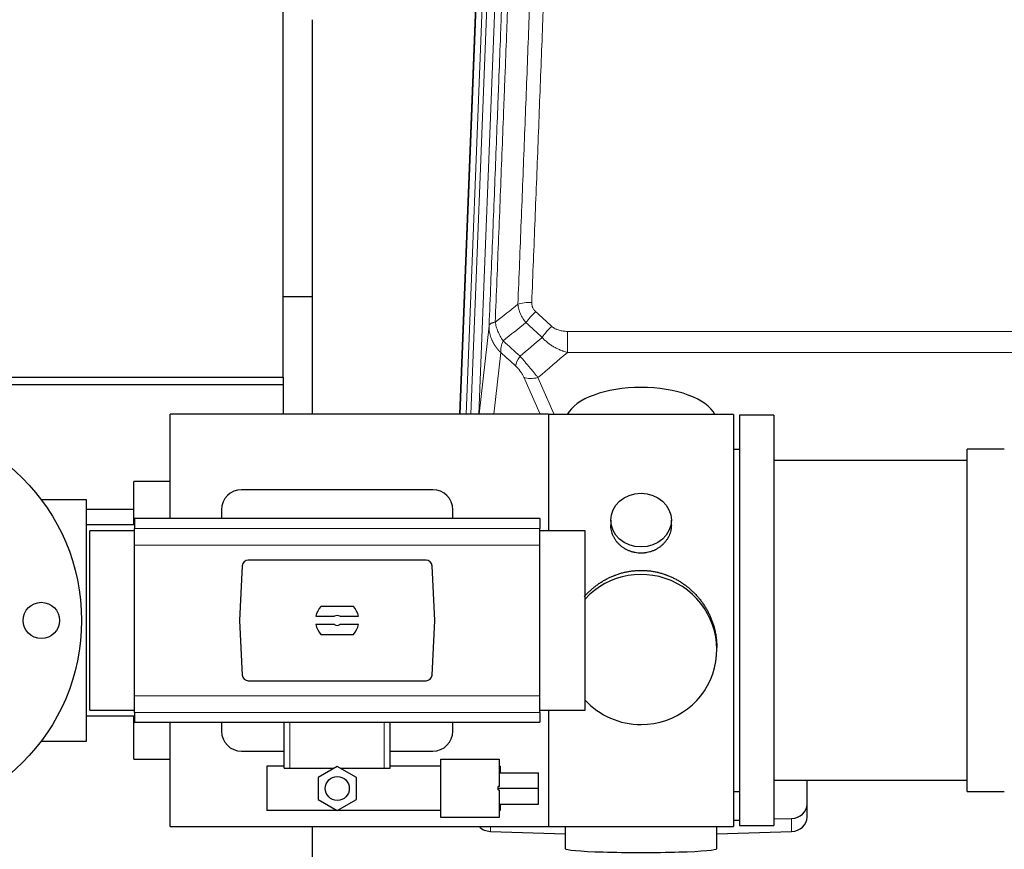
# Model space of a CAD drawing. Header units: inches. Extents: x 0 to 23760, y -13 to 16800.
# Tile 20 of 209: x 4073 to 4562, y 8109 to 8521. Entities that reach past the tile are written whole.
import ezdxf

# ---------------------------------------------------------------- set-up
doc = ezdxf.new("R2010")
doc.units = ezdxf.units.IN
doc.layers.add('254', color=7, linetype='Continuous', true_color=0xffffff)

msp = doc.modelspace()

# ---------------------------------------------------------------- linework, layer by layer
at = {"layer": '254', "color": 2, "linetype": 'Continuous', "lineweight": 25}
for p, q in [((4204.19, 8343.398), (4204.19, 8665.732)), ((4291.847, 8324.922), (4304.551, 8647.627)), ((4218.616, 8521.147), (4218.616, 8324.915)), ((4218.658, 8383.29), (4204.228, 8383.29)), ((3991.19, 8343.398), (4204.19, 8343.398)), ((4204.19, 8343.398), (4204.19, 8339.703)), ((3991.19, 8339.704), (4204.19, 8339.704)), ((4204.19, 8339.704), (4204.19, 8324.918)), ((4335.956, 8324.919), (4147.956, 8324.919)), ((4147.956, 8273.09), (4147.956, 8324.919)), ((4335.956, 8324.849), (4335.956, 8324.919)), ((4427.956, 8324.849), (4335.956, 8324.849)), ((4335.956, 8324.816), (4335.956, 8266.949)), ((4427.956, 8324.849), (4427.956, 8119.989)), ((4447.956, 8324.419), (4430.956, 8324.419)), ((4430.956, 8324.419), (4430.956, 8120.419)), ((4447.956, 8324.419), (4447.956, 8120.419)), ((4562.456, 8307.569), (4543.956, 8307.569)), ((4543.956, 8297.948), (4543.956, 8307.569)), ((4430.956, 8307.419), (4427.956, 8307.419)), ((4543.956, 8301.919), (4447.956, 8301.919)), ((4543.956, 8137.269), (4543.956, 8297.948)), ((4147.956, 8291.419), (4129.956, 8291.419)), ((4129.956, 8269.924), (4129.956, 8291.419)), ((4278.456, 8287.419), (4183.456, 8287.419)), ((4106.456, 8282.419), (4083.955, 8282.419)), ((4106.456, 8162.419), (4106.456, 8282.419)), ((4129.953, 8277.56), (4106.453, 8277.56)), ((4173.456, 8277.419), (4173.456, 8273.083)), ((4288.456, 8273.083), (4288.456, 8277.419)), ((4130.206, 8269.919), (4106.456, 8269.919)), ((4331.706, 8273.083), (4130.206, 8273.083)), ((4130.206, 8273.083), (4130.206, 8268.198)), ((4331.706, 8273.083), (4331.706, 8268.198)), ((4366.908, 8272.288), (4366.908, 8269.715)), ((4397.003, 8269.703), (4397.003, 8272.288)), ((4130.206, 8267.033), (4108.11, 8267.033)), ((4108.11, 8222.419), (4108.11, 8267.033)), ((4130.206, 8259.909), (4130.206, 8268.198)), ((4331.706, 8259.909), (4331.706, 8268.198)), ((4354.11, 8267.033), (4331.706, 8267.033)), ((4354.11, 8222.419), (4354.11, 8267.033)), ((4130.206, 8184.929), (4130.206, 8259.909)), ((4331.706, 8184.929), (4331.706, 8259.909)), ((4183.807, 8249.58), (4182.383, 8222.419)), ((4275.113, 8252.419), (4186.798, 8252.419)), ((4279.528, 8222.419), (4278.104, 8249.58)), ((4239.14, 8229.389), (4222.771, 8229.389)), ((4220.404, 8224.474), (4229.606, 8224.474)), ((4232.305, 8224.474), (4241.507, 8224.474)), ((4108.11, 8177.805), (4108.11, 8222.419)), ((4182.383, 8222.419), (4183.807, 8195.258)), ((4229.606, 8220.364), (4220.404, 8220.364)), ((4241.507, 8220.364), (4232.305, 8220.364)), ((4278.104, 8195.258), (4279.528, 8222.419)), ((4354.11, 8177.805), (4354.11, 8222.419)), ((4222.771, 8215.449), (4239.14, 8215.449)), ((4419.595, 8207.931), (4419.595, 8209.068)), ((4186.798, 8192.419), (4275.113, 8192.419)), ((4130.206, 8176.64), (4130.206, 8184.929)), ((4331.706, 8176.64), (4331.706, 8184.929)), ((4108.11, 8177.805), (4130.206, 8177.805)), ((4130.206, 8176.64), (4130.206, 8171.755)), ((4331.706, 8177.805), (4354.11, 8177.805)), ((4331.706, 8176.64), (4331.706, 8171.755)), ((4335.956, 8177.799), (4335.956, 8120.022)), ((4106.456, 8174.919), (4130.206, 8174.919)), ((4129.956, 8153.419), (4129.956, 8174.919)), ((4130.206, 8171.755), (4331.706, 8171.755)), ((4147.956, 8119.919), (4147.956, 8171.757)), ((4173.456, 8171.756), (4173.456, 8167.419)), ((4204.556, 8148.919), (4204.556, 8171.755)), ((4257.356, 8148.919), (4257.356, 8171.755)), ((4288.456, 8167.419), (4288.456, 8171.756)), ((4083.955, 8162.419), (4106.456, 8162.419)), ((4183.456, 8157.419), (4204.556, 8157.419)), ((4257.355, 8157.419), (4278.456, 8157.419)), ((4129.956, 8153.419), (4147.956, 8153.419)), ((4282.528, 8153.365), (4311.528, 8153.365)), ((4282.528, 8124.365), (4282.528, 8153.365)), ((4311.528, 8153.365), (4311.528, 8139.82)), ((4196.028, 8149.865), (4196.028, 8127.865)), ((4204.556, 8149.865), (4196.028, 8149.865)), ((4204.556, 8148.919), (4207.519, 8148.919)), ((4207.519, 8148.919), (4229.442, 8148.919)), ((4231.028, 8149.835), (4221.528, 8144.35)), ((4240.528, 8144.35), (4231.028, 8149.835)), ((4232.614, 8148.919), (4254.392, 8148.919)), ((4254.392, 8148.919), (4257.356, 8148.919)), ((4282.528, 8149.865), (4257.356, 8149.865)), ((4312.028, 8149.865), (4311.528, 8149.865)), ((4311.528, 8146.614), (4331.028, 8146.614)), ((4312.028, 8149.865), (4312.028, 8146.614)), ((4331.028, 8138.955), (4331.028, 8146.614)), ((4221.528, 8144.35), (4221.528, 8133.38)), ((4240.528, 8133.38), (4240.528, 8144.35)), ((4447.956, 8142.919), (4543.956, 8142.919)), ((4464.456, 8131.058), (4464.456, 8142.92)), ((4311.528, 8139.82), (4311.028, 8139.82)), ((4311.028, 8138.955), (4311.028, 8139.82)), ((4311.028, 8138.955), (4331.028, 8138.955)), ((4311.028, 8138.09), (4311.028, 8138.955)), ((4311.028, 8138.09), (4311.528, 8138.09)), ((4311.528, 8138.09), (4311.528, 8124.365)), ((4331.028, 8131.026), (4331.028, 8138.955)), ((4427.956, 8137.419), (4430.956, 8137.419)), ((4543.956, 8137.269), (4562.456, 8137.269)), ((4221.528, 8133.38), (4231.028, 8127.896)), ((4231.028, 8127.896), (4240.528, 8133.38)), ((4282.528, 8127.865), (4196.028, 8127.865)), ((4311.528, 8131.026), (4331.028, 8131.026)), ((4312.028, 8127.865), (4311.528, 8127.865)), ((4312.028, 8131.027), (4312.028, 8127.865)), ((4464.456, 8124.594), (4464.456, 8131.058)), ((4311.528, 8124.365), (4282.528, 8124.365)), ((4427.955, 8123.075), (4430.955, 8123.168)), ((4447.955, 8123.695), (4456.735, 8123.967)), ((4147.956, 8119.919), (4335.956, 8119.919)), ((4218.616, 8119.92), (4218.616, 8098.066)), ((4307.176, 8117.502), (4344.292, 8116.352)), ((4335.956, 8119.989), (4383.394, 8119.989)), ((4335.956, 8119.919), (4335.956, 8119.989)), ((4344.291, 8119.989), (4344.291, 8108.926)), ((4383.394, 8119.989), (4427.956, 8119.989)), ((4419.619, 8116.352), (4456.735, 8117.502)), ((4419.62, 8108.926), (4419.62, 8119.989)), ((4430.956, 8120.419), (4447.956, 8120.419))]:
    msp.add_line(p, q, dxfattribs=at)
at = {"layer": '254', "color": 110, "linetype": 'Continuous', "lineweight": 13}
for p, q in [((4292.092, 8324.92), (4304.925, 8650.886)), ((4307.919, 8652.106), (4295.038, 8324.922)), ((4297.397, 8324.924), (4310.266, 8651.813)), ((4314.258, 8653.44), (4301.325, 8324.922)), ((4301.565, 8324.919), (4306.44, 8368.952)), ((4345.369, 8366.152), (4345.369, 8355.72)), ((4345.369, 8366.152), (4578.542, 8366.152)), ((4312.254, 8355.601), (4308.858, 8324.92)), ((4578.542, 8355.72), (4345.369, 8355.72)), ((4331.774, 8324.918), (4323.681, 8343.35)), ((4330.743, 8343.201), (4338.8, 8324.849)), ((4331.706, 8268.198), (4130.206, 8268.198)), ((4331.706, 8259.909), (4130.206, 8259.909)), ((4331.706, 8184.929), (4130.206, 8184.929)), ((4331.706, 8176.64), (4130.206, 8176.64)), ((4207.519, 8148.919), (4207.519, 8171.755)), ((4254.392, 8148.919), (4254.392, 8171.755)), ((4456.735, 8117.502), (4456.735, 8123.967)), ((4307.176, 8117.502), (4307.176, 8119.919))]:
    msp.add_line(p, q, dxfattribs=at)
at = {"layer": '254', "color": 2, "linetype": 'Continuous', "lineweight": 25}
for centre, radius in [((4003.956, 8222.419), 100), ((4083.956, 8222.419), 9), ((4231.028, 8138.865), 5.954)]:
    msp.add_circle(centre, radius, dxfattribs=at)
for centre, radius, start, end in [((4183.456, 8277.419), 10, 90, 180), ((4278.456, 8277.419), 10, 0, 90), ((4230.956, 8222.419), 10.75, 139.58102, 168.97935), ((4230.956, 8222.419), 10.75, 11.02065, 40.41898), ((4230.956, 8222.419), 2.459, 56.70712, 123.29288), ((4230.956, 8222.419), 10.75, 191.02065, 220.41898), ((4230.956, 8222.419), 2.459, 236.70712, 303.29288), ((4230.956, 8222.419), 10.75, 319.58102, 348.97935), ((4183.456, 8167.419), 10, 180, 270), ((4278.456, 8167.419), 10, 270, 0)]:
    msp.add_arc(centre, radius, start, end, dxfattribs=at)
at = {"layer": '254', "color": 110, "linetype": 'Continuous', "lineweight": 13}
for centre, major_axis, ratio, start_param, end_param in [((4327.63, 8376.243), (9.992, -0.404), 0.431453, 1.5882535, 2.3480729), ((4329.602, 8371.65), (-6.729, -7.397), 0.3051216, 4.388767, 5.1358022), ((4337.611, 8364.357), (6.736, 7.391), 0.3030979, 1.2497453, 1.9956357), ((4326.655, 8354.97), (6.719, 7.407), 0.3029797, 1.994528, 2.7400357), ((4330.743, 8349.372), (9.156, 4.02), 0.5833249, 3.617995, 4.4616661)]:
    msp.add_ellipse(centre, major_axis=major_axis, ratio=ratio, start_param=start_param, end_param=end_param, dxfattribs=at)
at = {"layer": '254', "color": 2, "linetype": 'Continuous', "lineweight": 25}
for centre, major_axis, ratio, start_param, end_param in [((4381.956, 8320.877), (-37.64, 0), 0.4617486, 3.372107, 6.0525728), ((4186.806, 8249.415), (-2.07, 2.182), 0.9974002, 5.5252668, 7.0411038), ((4275.105, 8249.415), (2.07, 2.182), 0.9974002, 5.5252668, 7.0411038), ((4381.956, 8207.931), (-37.64, 0), 0.9914449, 1.5707963, 5.5451074), ((4186.806, 8195.423), (-2.07, -2.182), 0.9974002, 5.5252668, 7.0411038), ((4275.105, 8195.423), (2.07, -2.182), 0.9974002, 5.5252668, 7.0411038), ((4381.956, 8207.931), (-37.64, 0), 0.9914449, 0.7379797, 1.5707963), ((4456.456, 8131.058), (-8, 0), 0.8870108, 1.6057029, 3.1415927), ((4456.456, 8124.594), (-8, 0), 0.8870108, 1.6057029, 3.1415927), ((4307.456, 8124.594), (-8, 0), 0.8870108, 0.7192044, 1.5358897), ((4381.956, 8108.926), (-37.664, 0), 0.0504434, 0, 3.1415927)]:
    msp.add_ellipse(centre, major_axis=major_axis, ratio=ratio, start_param=start_param, end_param=end_param, dxfattribs=at)
msp.add_ellipse((4381.956, 8272.288), major_axis=(15.048, 0), ratio=0.8870108, dxfattribs=at)
at = {"layer": '254', "color": 110, "linetype": 'Continuous', "lineweight": 13}
for points, knots in [([(4339.589, 8699.564), (4339.151, 8686.85), (4338.261, 8661.272), (4337.34, 8635.392), (4336.638, 8615.869), (4336.402, 8609.343), (4335.926, 8596.252), (4335.686, 8589.688), (4334.961, 8569.939), (4334.47, 8556.702), (4333.846, 8540.066), (4333.721, 8536.735), (4333.47, 8530.065), (4333.091, 8520.047), (4332.709, 8509.992), (4331.938, 8489.834), (4330.896, 8462.825), (4329.288, 8421.921), (4328.188, 8394.391), (4327.63, 8380.561)], [0, 0, 0, 0, 0.125, 0.25, 0.25, 0.3125, 0.3125, 0.375, 0.375, 0.5, 0.5, 0.53125, 0.53125, 0.5625, 0.625, 0.625, 0.75, 0.875, 1, 1, 1, 1]), ([(4321.724, 8694.629), (4321.668, 8693.017), (4321.612, 8691.403), (4321.5, 8688.174), (4321.332, 8683.327), (4320.936, 8671.992), (4320.593, 8662.233), (4319.9, 8642.656), (4318.959, 8616.4), (4317.501, 8576.555), (4316.497, 8549.684), (4315.923, 8534.483), (4315.859, 8532.793), (4315.731, 8529.41), (4315.538, 8524.333), (4315.087, 8512.462), (4314.695, 8502.248), (4314.367, 8493.713), (4314.301, 8492.005), (4314.169, 8488.587), (4313.971, 8483.457), (4313.506, 8471.465), (4313.103, 8461.149), (4312.291, 8440.467), (4311.194, 8412.759), (4310.066, 8384.786), (4309.495, 8370.733)], [0, 0, 0, 0, 0.015625, 0.015625, 0.03125, 0.0625, 0.125, 0.125, 0.25, 0.375, 0.5, 0.5, 0.515625, 0.515625, 0.53125, 0.5625, 0.625, 0.625, 0.640625, 0.640625, 0.65625, 0.6875, 0.75, 0.75, 0.875, 1, 1, 1, 1]), ([(4320.747, 8379.6), (4321.305, 8393.413), (4322.407, 8420.908), (4324.017, 8461.76), (4325.06, 8488.734), (4325.832, 8508.867), (4326.215, 8518.909), (4326.594, 8528.914), (4326.846, 8535.576), (4326.971, 8538.903), (4327.595, 8555.517), (4328.087, 8568.737), (4328.814, 8588.462), (4329.054, 8595.017), (4329.53, 8608.092), (4329.766, 8614.61), (4330.469, 8634.108), (4331.391, 8659.955), (4332.283, 8685.5), (4332.721, 8698.197)], [0, 0, 0, 0, 0.125, 0.25, 0.375, 0.375, 0.4375, 0.46875, 0.46875, 0.5, 0.5, 0.625, 0.625, 0.6875, 0.6875, 0.75, 0.75, 0.875, 1, 1, 1, 1]), ([(4306.44, 8368.952), (4307.009, 8382.952), (4308.134, 8410.82), (4309.228, 8438.423), (4310.037, 8459.027), (4310.439, 8469.304), (4310.903, 8481.251), (4311.101, 8486.362), (4311.232, 8489.767), (4311.298, 8491.469), (4311.626, 8499.971), (4312.016, 8510.147), (4312.466, 8521.972), (4312.658, 8527.03), (4312.786, 8530.4), (4312.849, 8532.084), (4313.422, 8547.228), (4314.423, 8573.996), (4315.878, 8613.69), (4317.284, 8652.924), (4318.19, 8678.773), (4318.635, 8691.62)], [0, 0, 0, 0, 0.125, 0.25, 0.25, 0.3125, 0.34375, 0.359375, 0.359375, 0.375, 0.375, 0.4375, 0.46875, 0.484375, 0.484375, 0.5, 0.5, 0.625, 0.75, 0.875, 1, 1, 1, 1]), ([(4324.78, 8370.482), (4324.489, 8370.826), (4324.212, 8371.177), (4323.883, 8371.625), (4323.819, 8371.715), (4323.69, 8371.896), (4323.627, 8371.987), (4323.441, 8372.26), (4323.32, 8372.443), (4322.971, 8372.997), (4322.536, 8373.743), (4322.163, 8374.506), (4321.907, 8375.085), (4321.826, 8375.279), (4321.71, 8375.572), (4321.672, 8375.67), (4321.599, 8375.866), (4321.563, 8375.964), (4321.391, 8376.455), (4321.27, 8376.847), (4321.063, 8377.633), (4320.89, 8378.419), (4320.783, 8379.206), (4320.747, 8379.6)], [0, 0, 0, 0, 0.125, 0.125, 0.15625, 0.15625, 0.1875, 0.1875, 0.25, 0.25, 0.375, 0.5, 0.5, 0.5625, 0.5625, 0.59375, 0.59375, 0.625, 0.625, 0.75, 0.75, 0.875, 1, 1, 1, 1]), ([(4329.602, 8375.949), (4329.436, 8376.101), (4329.278, 8376.26), (4329.092, 8376.467), (4329.055, 8376.509), (4328.983, 8376.593), (4328.947, 8376.636), (4328.843, 8376.766), (4328.776, 8376.853), (4328.584, 8377.119), (4328.349, 8377.484), (4328.159, 8377.869), (4328.033, 8378.166), (4327.993, 8378.266), (4327.939, 8378.418), (4327.921, 8378.469), (4327.888, 8378.571), (4327.872, 8378.623), (4327.796, 8378.88), (4327.748, 8379.087), (4327.675, 8379.504), (4327.651, 8379.713), (4327.624, 8380.135), (4327.622, 8380.347), (4327.63, 8380.561)], [0, 0, 0, 0, 0.125, 0.125, 0.15625, 0.15625, 0.1875, 0.1875, 0.25, 0.25, 0.375, 0.5, 0.5, 0.5625, 0.5625, 0.59375, 0.59375, 0.625, 0.625, 0.75, 0.75, 0.875, 0.875, 1, 1, 1, 1]), ([(4312.254, 8355.601), (4312.237, 8355.617), (4312.203, 8355.651), (4312.152, 8355.701), (4312.1, 8355.752), (4312.049, 8355.803), (4311.998, 8355.854), (4311.948, 8355.905), (4311.897, 8355.956), (4311.847, 8356.008), (4311.796, 8356.06), (4311.746, 8356.111), (4311.696, 8356.163), (4311.646, 8356.216), (4311.597, 8356.268), (4311.547, 8356.321), (4311.498, 8356.373), (4311.449, 8356.426), (4311.4, 8356.479), (4311.351, 8356.533), (4311.303, 8356.586), (4311.254, 8356.64), (4311.206, 8356.693), (4311.158, 8356.747), (4311.11, 8356.801), (4311.062, 8356.856), (4311.015, 8356.91), (4310.967, 8356.965), (4310.92, 8357.019), (4310.873, 8357.074), (4310.826, 8357.129), (4310.779, 8357.185), (4310.733, 8357.24), (4310.687, 8357.296), (4310.641, 8357.351), (4310.595, 8357.407), (4310.549, 8357.463), (4310.503, 8357.52), (4310.458, 8357.576), (4310.413, 8357.633), (4310.368, 8357.689), (4310.323, 8357.746), (4310.279, 8357.803), (4310.234, 8357.861), (4310.19, 8357.918), (4310.146, 8357.975), (4310.102, 8358.033), (4310.059, 8358.091), (4310.015, 8358.149), (4309.972, 8358.207), (4309.929, 8358.265), (4309.886, 8358.324), (4309.844, 8358.383), (4309.802, 8358.441), (4309.759, 8358.5), (4309.718, 8358.559), (4309.676, 8358.619), (4309.634, 8358.678), (4309.593, 8358.738), (4309.552, 8358.797), (4309.511, 8358.857), (4309.471, 8358.917), (4309.43, 8358.977), (4309.39, 8359.038), (4309.35, 8359.098), (4309.31, 8359.159), (4309.271, 8359.219), (4309.231, 8359.28), (4309.192, 8359.341), (4309.154, 8359.403), (4309.115, 8359.464), (4309.077, 8359.525), (4309.038, 8359.587), (4309, 8359.649), (4308.963, 8359.711), (4308.925, 8359.773), (4308.888, 8359.835), (4308.851, 8359.897), (4308.814, 8359.96), (4308.778, 8360.022), (4308.741, 8360.085), (4308.705, 8360.148), (4308.67, 8360.211), (4308.634, 8360.274), (4308.599, 8360.337), (4308.564, 8360.401), (4308.529, 8360.464), (4308.494, 8360.528), (4308.46, 8360.592), (4308.426, 8360.656), (4308.392, 8360.72), (4308.358, 8360.784), (4308.325, 8360.849), (4308.292, 8360.913), (4308.259, 8360.978), (4308.227, 8361.043), (4308.194, 8361.107), (4308.162, 8361.172), (4308.13, 8361.238), (4308.099, 8361.303), (4308.068, 8361.368), (4308.037, 8361.434), (4308.006, 8361.499), (4307.975, 8361.565), (4307.945, 8361.631), (4307.915, 8361.697), (4307.886, 8361.763), (4307.856, 8361.829), (4307.658, 8362.28), (4307.324, 8363.13), (4306.936, 8364.398), (4306.65, 8365.697), (4306.472, 8367.02), (4306.429, 8367.946), (4306.429, 8368.471), (4306.43, 8368.591), (4306.432, 8368.711), (4306.435, 8368.832), (4306.438, 8368.912), (4306.44, 8368.952)], [0, 0, 0, 0, 0.0045083, 0.0090195, 0.0135338, 0.0180512, 0.0225715, 0.0270949, 0.0316214, 0.0361509, 0.0406834, 0.0452189, 0.0497575, 0.0542992, 0.0588439, 0.0633916, 0.0679424, 0.0724963, 0.0770532, 0.0816132, 0.0861762, 0.0907423, 0.0953114, 0.0998837, 0.104459, 0.1090373, 0.1136188, 0.1182033, 0.1227909, 0.1273815, 0.1319753, 0.1365721, 0.141172, 0.145775, 0.1503811, 0.1549903, 0.1596025, 0.1642179, 0.1688364, 0.1734579, 0.1780826, 0.1827103, 0.1873412, 0.1919752, 0.1966123, 0.2012524, 0.2058957, 0.2105422, 0.2151917, 0.2198443, 0.2245001, 0.229159, 0.233821, 0.2384861, 0.2431544, 0.2478258, 0.2525003, 0.2571779, 0.2618587, 0.2665427, 0.2712297, 0.2759199, 0.2806133, 0.2853097, 0.2900094, 0.2947122, 0.2994181, 0.3041272, 0.3088394, 0.3135548, 0.3182733, 0.322995, 0.3277199, 0.3324479, 0.3371791, 0.3419135, 0.346651, 0.3513917, 0.3561355, 0.3608826, 0.3656328, 0.3703861, 0.3751427, 0.3799024, 0.3846654, 0.3894315, 0.3942008, 0.3989732, 0.4037489, 0.4085278, 0.4133098, 0.4180951, 0.4228835, 0.4276751, 0.43247, 0.437268, 0.4420692, 0.4468737, 0.4516813, 0.4564922, 0.4613063, 0.4661235, 0.470944, 0.4757677, 0.4805947, 0.4854248, 0.4902582, 0.4950947, 0.4999345, 0.5888915, 0.6791125, 0.7706071, 0.8633844, 0.9574535, 0.965938, 0.9744348, 0.9829441, 0.9914659, 1, 1, 1, 1]), ([(4309.495, 8370.733), (4309.269, 8370.696), (4309.052, 8370.654), (4308.642, 8370.558), (4308.448, 8370.505), (4308.084, 8370.389), (4307.914, 8370.326), (4307.6, 8370.19), (4307.455, 8370.117), (4307.194, 8369.964), (4307.077, 8369.883), (4306.871, 8369.714), (4306.782, 8369.626), (4306.559, 8369.351), (4306.469, 8369.156), (4306.44, 8368.952)], [0, 0, 0, 0, 0.125, 0.125, 0.25, 0.25, 0.375, 0.375, 0.5, 0.5, 0.625, 0.625, 0.75, 0.75, 1, 1, 1, 1]), ([(4313.36, 8361.487), (4312.857, 8362.235), (4312.395, 8363.002), (4311.769, 8364.164), (4311.571, 8364.553), (4311.199, 8365.334), (4311.024, 8365.725), (4310.536, 8366.899), (4310.259, 8367.681), (4309.802, 8369.225), (4309.624, 8369.988), (4309.495, 8370.733)], [0, 0, 0, 0, 0.25, 0.25, 0.375, 0.375, 0.5, 0.5, 0.75, 0.75, 1, 1, 1, 1]), ([(4345.369, 8366.152), (4345.016, 8366.152), (4344.662, 8366.162), (4344.221, 8366.189), (4344.133, 8366.195), (4343.957, 8366.209), (4343.869, 8366.216), (4343.605, 8366.241), (4343.431, 8366.26), (4342.909, 8366.327), (4342.564, 8366.384), (4341.881, 8366.523), (4341.544, 8366.606), (4340.876, 8366.8), (4340.546, 8366.912), (4340.18, 8367.056), (4340.14, 8367.073), (4340.059, 8367.106), (4339.939, 8367.156), (4339.661, 8367.278), (4339.429, 8367.392), (4338.975, 8367.63), (4338.684, 8367.805), (4338.127, 8368.189), (4337.861, 8368.398), (4337.611, 8368.627)], [0, 0, 0, 0, 0.125, 0.125, 0.15625, 0.15625, 0.1875, 0.1875, 0.25, 0.25, 0.375, 0.375, 0.5, 0.5, 0.625, 0.625, 0.640625, 0.640625, 0.65625, 0.6875, 0.75, 0.75, 0.875, 0.875, 1, 1, 1, 1]), ([(4312.254, 8355.601), (4312.208, 8355.973), (4312.199, 8356.384), (4312.24, 8357.049), (4312.262, 8357.279), (4312.325, 8357.753), (4312.365, 8357.997), (4312.461, 8358.498), (4312.518, 8358.755), (4312.647, 8359.279), (4312.719, 8359.546), (4312.879, 8360.089), (4312.966, 8360.364), (4313.153, 8360.921), (4313.253, 8361.203), (4313.36, 8361.487)], [0, 0, 0, 0, 0.25, 0.25, 0.375, 0.375, 0.5, 0.5, 0.625, 0.625, 0.75, 0.75, 0.875, 0.875, 1, 1, 1, 1]), ([(4345.369, 8355.72), (4344.772, 8355.872), (4344.104, 8356.066), (4343.44, 8356.286), (4343.293, 8356.336), (4343.219, 8356.361), (4342.999, 8356.437), (4342.852, 8356.49), (4342.415, 8356.65), (4342.125, 8356.761), (4341.263, 8357.111), (4340.698, 8357.363), (4339.585, 8357.908), (4339.038, 8358.201), (4338.232, 8358.671), (4337.833, 8358.914), (4337.439, 8359.169), (4337.243, 8359.299), (4337.178, 8359.342), (4337.048, 8359.43), (4336.984, 8359.474), (4336.405, 8359.874), (4335.908, 8360.245), (4334.953, 8361.023), (4334.494, 8361.428), (4333.614, 8362.273), (4333.194, 8362.713), (4332.793, 8363.171)], [0, 0, 0, 0, 0.125, 0.140625, 0.140625, 0.15625, 0.15625, 0.1875, 0.1875, 0.25, 0.25, 0.375, 0.375, 0.5, 0.5, 0.5625, 0.59375, 0.59375, 0.609375, 0.609375, 0.625, 0.625, 0.75, 0.75, 0.875, 0.875, 1, 1, 1, 1]), ([(4330.743, 8343.201), (4330.421, 8343.601), (4330.09, 8344.01), (4329.413, 8344.843), (4329.066, 8345.268), (4328.532, 8345.917), (4328.352, 8346.135), (4328.078, 8346.466), (4327.986, 8346.576), (4327.848, 8346.743), (4327.801, 8346.799), (4327.709, 8346.911), (4327.662, 8346.967), (4327.244, 8347.469), (4326.493, 8348.367), (4325.728, 8349.273), (4325.149, 8349.955), (4324.955, 8350.182), (4324.663, 8350.525), (4324.566, 8350.639), (4324.419, 8350.81), (4324.37, 8350.868), (4324.272, 8350.982), (4324.223, 8351.039), (4323.783, 8351.552), (4323.393, 8352.004), (4322.618, 8352.899), (4322.232, 8353.342), (4321.847, 8353.781)], [0, 0, 0, 0, 0.125, 0.125, 0.25, 0.25, 0.3125, 0.3125, 0.34375, 0.34375, 0.359375, 0.359375, 0.375, 0.375, 0.5, 0.625, 0.625, 0.6875, 0.6875, 0.71875, 0.71875, 0.734375, 0.734375, 0.75, 0.75, 0.875, 0.875, 1, 1, 1, 1]), ([(4319.594, 8348.948), (4319.813, 8348.749), (4320.03, 8348.543), (4320.456, 8348.113), (4320.665, 8347.891), (4320.923, 8347.602), (4320.975, 8347.544), (4321.076, 8347.427), (4321.227, 8347.251), (4321.373, 8347.074), (4321.66, 8346.717), (4321.842, 8346.477), (4322.192, 8345.992), (4322.359, 8345.747), (4322.539, 8345.469), (4322.559, 8345.438), (4322.598, 8345.376), (4322.656, 8345.284), (4322.789, 8345.069), (4322.896, 8344.886), (4323.104, 8344.524), (4323.232, 8344.285), (4323.47, 8343.814), (4323.58, 8343.581), (4323.681, 8343.35)], [0, 0, 0, 0, 0.125, 0.125, 0.25, 0.25, 0.28125, 0.28125, 0.3125, 0.375, 0.375, 0.5, 0.5, 0.625, 0.625, 0.640625, 0.640625, 0.65625, 0.6875, 0.75, 0.75, 0.875, 0.875, 1, 1, 1, 1])]:
    msp.add_open_spline(points, degree=3, knots=knots, dxfattribs=at)
for points in [[(4309.495, 8370.733), (4313.244, 8373.693), (4316.994, 8376.648), (4320.747, 8379.6)], [(4329.602, 8375.949), (4332.272, 8373.51), (4334.942, 8371.07), (4337.611, 8368.627)], [(4324.78, 8370.482), (4320.971, 8367.488), (4317.165, 8364.49), (4313.36, 8361.487)], [(4332.793, 8363.171), (4330.122, 8365.61), (4327.451, 8368.047), (4324.78, 8370.482)], [(4313.36, 8361.487), (4316.189, 8358.92), (4319.018, 8356.352), (4321.847, 8353.781)], [(4321.847, 8353.781), (4325.498, 8356.909), (4329.147, 8360.04), (4332.793, 8363.171)], [(4319.594, 8348.948), (4317.148, 8351.168), (4314.701, 8353.385), (4312.254, 8355.601)], [(4345.369, 8355.72), (4340.497, 8351.545), (4335.622, 8347.371), (4330.743, 8343.201)]]:
    msp.add_open_spline(points, degree=3, dxfattribs=at)
at = {"layer": '254', "color": 2, "linetype": 'Continuous', "lineweight": 25}
for points, knots in [([(4397.003, 8269.705), (4397.003, 8269.275), (4396.979, 8268.843), (4396.919, 8268.297), (4396.905, 8268.186), (4396.875, 8267.965), (4396.825, 8267.635), (4396.762, 8267.308), (4396.618, 8266.656), (4396.498, 8266.226), (4396.214, 8265.375), (4396.048, 8264.954), (4395.765, 8264.329), (4395.665, 8264.122), (4395.532, 8263.865), (4395.506, 8263.814), (4395.451, 8263.712), (4395.369, 8263.559), (4395.283, 8263.408), (4394.992, 8262.908), (4394.74, 8262.52), (4394.195, 8261.767), (4393.904, 8261.402), (4393.437, 8260.872), (4393.277, 8260.698), (4393.028, 8260.442), (4392.902, 8260.316), (4392.773, 8260.191), (4392.687, 8260.108), (4392.643, 8260.066), (4392.249, 8259.697), (4391.884, 8259.387), (4391.126, 8258.802), (4390.733, 8258.527), (4389.919, 8258.013), (4389.498, 8257.774), (4388.954, 8257.498), (4388.844, 8257.443), (4388.623, 8257.338), (4388.511, 8257.286), (4388.175, 8257.135), (4387.949, 8257.039), (4387.266, 8256.77), (4386.804, 8256.613), (4385.866, 8256.341), (4385.39, 8256.227), (4384.666, 8256.089), (4384.423, 8256.048), (4384.056, 8255.996), (4383.933, 8255.98), (4383.748, 8255.958), (4383.686, 8255.951), (4383.563, 8255.937), (4383.501, 8255.931), (4382.945, 8255.879), (4382.453, 8255.856), (4381.47, 8255.855), (4380.98, 8255.878), (4380.002, 8255.969), (4379.515, 8256.038), (4378.907, 8256.153), (4378.786, 8256.177), (4378.543, 8256.229), (4378.181, 8256.311), (4377.824, 8256.405), (4377.117, 8256.61), (4376.655, 8256.767), (4375.749, 8257.123), (4375.305, 8257.322), (4374.653, 8257.651), (4374.438, 8257.766), (4374.12, 8257.947), (4374.014, 8258.009), (4373.804, 8258.134), (4373.701, 8258.198), (4373.187, 8258.521), (4372.793, 8258.797), (4372.035, 8259.381), (4371.672, 8259.689), (4370.978, 8260.337), (4370.647, 8260.677), (4370.292, 8261.078), (4370.253, 8261.122), (4370.176, 8261.212), (4370.06, 8261.348), (4369.799, 8261.667), (4369.586, 8261.946), (4369.176, 8262.512), (4368.924, 8262.899), (4368.461, 8263.693), (4368.251, 8264.099), (4367.967, 8264.723), (4367.877, 8264.934), (4367.751, 8265.253), (4367.711, 8265.36), (4367.633, 8265.573), (4367.595, 8265.68), (4367.416, 8266.216), (4367.296, 8266.647), (4367.104, 8267.513), (4367.031, 8267.948), (4366.958, 8268.604), (4366.939, 8268.824), (4366.921, 8269.153), (4366.913, 8269.318), (4366.91, 8269.484), (4366.908, 8269.594), (4366.908, 8269.65), (4366.908, 8269.707), (4366.908, 8269.71), (4366.908, 8269.713)], [0, 0, 0, 0, 0.0308202, 0.0308202, 0.0386347, 0.0386347, 0.0464491, 0.062078, 0.062078, 0.0933358, 0.0933358, 0.1245936, 0.1245936, 0.1402226, 0.1402226, 0.1441298, 0.1441298, 0.148037, 0.1558515, 0.1558515, 0.1871093, 0.1871093, 0.2183671, 0.2183671, 0.233996, 0.233996, 0.2418105, 0.2457177, 0.2457177, 0.2496249, 0.2496249, 0.2808827, 0.2808827, 0.3121405, 0.3121405, 0.3433983, 0.3433983, 0.3512128, 0.3512128, 0.3590273, 0.3590273, 0.3746562, 0.3746562, 0.405914, 0.405914, 0.4371718, 0.4371718, 0.4528007, 0.4528007, 0.4606152, 0.4606152, 0.4645224, 0.4645224, 0.4684296, 0.4684296, 0.4996874, 0.4996874, 0.5309452, 0.5309452, 0.5622031, 0.5622031, 0.5700175, 0.5700175, 0.577832, 0.5934609, 0.5934609, 0.6247187, 0.6247187, 0.6559765, 0.6559765, 0.6716054, 0.6716054, 0.6794199, 0.6794199, 0.6872343, 0.6872343, 0.7184921, 0.7184921, 0.7497499, 0.7497499, 0.7810078, 0.7810078, 0.784915, 0.784915, 0.7888222, 0.7966367, 0.8122656, 0.8122656, 0.8435234, 0.8435234, 0.8747812, 0.8747812, 0.8904101, 0.8904101, 0.8982246, 0.8982246, 0.906039, 0.906039, 0.9372968, 0.9372968, 0.9685546, 0.9685546, 0.9841835, 0.9841835, 0.991998, 0.9959052, 0.9959052, 0.9998125, 0.9998125, 1, 1, 1, 1]), ([(4353.742, 8234.152), (4353.858, 8234.287), (4354.381, 8234.885), (4355.343, 8235.92), (4356.229, 8236.786), (4356.91, 8237.421), (4357.255, 8237.735), (4357.607, 8238.043), (4357.842, 8238.247), (4357.961, 8238.349), (4358.556, 8238.851), (4359.523, 8239.629), (4361.02, 8240.719), (4362.564, 8241.731), (4364.155, 8242.667), (4365.793, 8243.526), (4366.917, 8244.046), (4367.773, 8244.416), (4368.204, 8244.596), (4368.639, 8244.769), (4368.858, 8244.853), (4368.931, 8244.881), (4369.077, 8244.937), (4369.735, 8245.185), (4370.984, 8245.616), (4372.766, 8246.132), (4374.567, 8246.555), (4376.385, 8246.886), (4378.222, 8247.125), (4379.459, 8247.221), (4380.392, 8247.27), (4380.859, 8247.288), (4381.407, 8247.299), (4381.642, 8247.301), (4381.799, 8247.302), (4381.877, 8247.302), (4381.956, 8247.302)], [0, 0, 0, 0, 0.016659, 0.0745025, 0.1323461, 0.1323461, 0.1612679, 0.1757288, 0.1757288, 0.1901897, 0.1901897, 0.2480333, 0.3058769, 0.3637205, 0.4215641, 0.4794077, 0.5372513, 0.5372513, 0.5661731, 0.580634, 0.580634, 0.5878644, 0.5878644, 0.5950949, 0.6529385, 0.710782, 0.7686256, 0.8264692, 0.8843128, 0.9421564, 0.9421564, 0.9710782, 0.9855391, 0.9927696, 0.9927696, 1, 1, 1, 1]), ([(4381.956, 8247.302), (4382.583, 8247.302), (4383.833, 8247.27), (4385.689, 8247.125), (4387.529, 8246.886), (4389.353, 8246.553), (4391.159, 8246.128), (4392.352, 8245.782), (4393.243, 8245.499), (4393.539, 8245.401), (4393.909, 8245.273), (4393.982, 8245.248), (4394.13, 8245.195), (4394.351, 8245.117), (4395.156, 8244.821), (4396.451, 8244.298), (4398.133, 8243.519), (4399.77, 8242.66), (4401.364, 8241.721), (4402.913, 8240.704), (4403.917, 8239.972), (4404.535, 8239.498), (4404.659, 8239.402), (4404.903, 8239.209), (4405.269, 8238.919), (4405.627, 8238.622), (4406.337, 8238.021), (4407.261, 8237.199), (4408.582, 8235.905), (4409.84, 8234.551), (4411.035, 8233.136), (4411.788, 8232.152), (4412.337, 8231.399), (4412.608, 8231.018), (4412.872, 8230.632), (4413.047, 8230.373), (4413.134, 8230.243), (4413.564, 8229.59), (4414.224, 8228.532), (4415.132, 8226.91), (4415.96, 8225.251), (4416.708, 8223.556), (4417.375, 8221.825), (4417.765, 8220.646), (4418.037, 8219.753), (4418.168, 8219.304), (4418.311, 8218.776), (4418.371, 8218.549), (4418.41, 8218.397), (4418.429, 8218.321), (4418.601, 8217.637), (4418.876, 8216.42), (4419.196, 8214.59), (4419.425, 8212.756), (4419.563, 8210.917), (4419.595, 8209.669), (4419.595, 8209.035), (4419.595, 8209.015)], [0, 0, 0, 0, 0.0312188, 0.0624376, 0.0936563, 0.1248751, 0.1560939, 0.1873127, 0.1873127, 0.2029221, 0.2029221, 0.2068244, 0.2068244, 0.2107268, 0.2185315, 0.2497502, 0.280969, 0.3121878, 0.3434066, 0.3746254, 0.4058442, 0.4058442, 0.4136489, 0.4136489, 0.4214535, 0.4370629, 0.4370629, 0.4682817, 0.4995005, 0.5307193, 0.5619381, 0.5931568, 0.5931568, 0.6087662, 0.6165709, 0.6165709, 0.6243756, 0.6243756, 0.6555944, 0.6868132, 0.718032, 0.7492507, 0.7804695, 0.8116883, 0.8116883, 0.8272977, 0.8351024, 0.8390047, 0.8390047, 0.8429071, 0.8429071, 0.8741259, 0.9053447, 0.9365634, 0.9677822, 0.999001, 1, 1, 1, 1])]:
    msp.add_open_spline(points, degree=3, knots=knots, dxfattribs=at)

doc.saveas('drawing.dxf')
